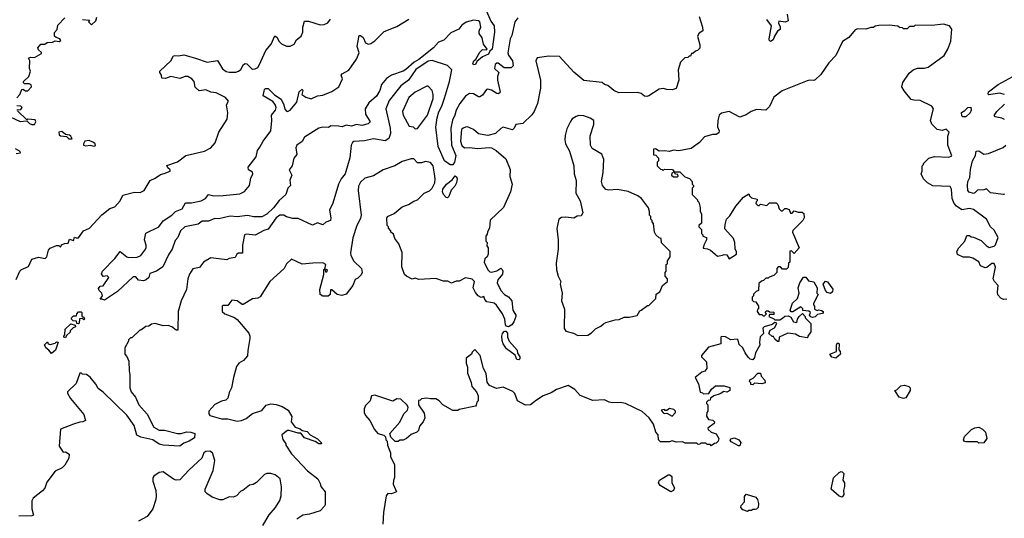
# Model space of a CAD drawing. Extents: x 2386423 to 2568864, y 578392 to 761999.
# Tile 213 of 256: x 2416781 to 2424362, y 707691 to 711531. Entities that reach past the tile are written whole.
import ezdxf

# ---------------------------------------------------------------- set-up
doc = ezdxf.new("R2010")
doc.units = 0

msp = doc.modelspace()

# ---------------------------------------------------------------- linework, layer by layer
at = {"layer": '0CON05XD'}
for points in [[(2420368.1, 711615), (2420409.4, 711519.4), (2420434.2, 711485), (2420436.9, 711435), (2420420, 711305), (2420401.2, 711288.8), (2420391.2, 711265), (2420345.7, 711244.3), (2420301.7, 711208.3), (2420290, 711185), (2420275, 711182.5), (2420270, 711195), (2420277.5, 711215), (2420293.3, 711226.7), (2420325, 711281.4), (2420345, 711301.2), (2420375, 711300), (2420380, 711305), (2420353, 711343), (2420340.9, 711390.9), (2420317.8, 711425), (2420318.1, 711445), (2420331.1, 711475), (2420324.4, 711514.4), (2420312.9, 711522.9), (2420275, 711526.9), (2420218.2, 711511.8), (2420185, 711490), (2420161.7, 711458.3), (2420100.9, 711429.1), (2420045.8, 711374.2), (2420005, 711357.5), (2419966.6, 711313.4), (2419855, 711226), (2419819.5, 711205), (2419755, 711147.9), (2419735, 711135.5), (2419645, 711104.2), (2419605, 711079.2), (2419567.8, 711032.2), (2419554.6, 710985), (2419527.2, 710942.8), (2419469.7, 710890.3), (2419440.8, 710845), (2419444.2, 710804.2), (2419478.8, 710745), (2419465, 710730), (2419415, 710717.5), (2419375, 710724.4), (2419335, 710712.5), (2419295, 710720), (2419265, 710705.7), (2419235, 710712.5), (2419177, 710713), (2419158.3, 710701.7), (2419115, 710702.5), (2419085, 710696), (2418975, 710626.2), (2418955, 710592.5), (2418915.6, 710564.4), (2418908.1, 710545), (2418915, 710492.5), (2418892.5, 710465), (2418880, 710405), (2418855.8, 710375), (2418876, 710335), (2418861.2, 710295), (2418866.7, 710255), (2418846.4, 710233.6), (2418830, 710185), (2418780.3, 710139.7), (2418735, 710083.3), (2418685, 710034.5), (2418645, 710011.9), (2418585, 710013.5), (2418535, 710024.4), (2418455, 710011.8), (2418401.7, 710018.3), (2418315, 709998.1), (2418285, 710000), (2418235, 709980), (2418185, 709978.8), (2418155, 709956.2), (2418053.8, 709936.2), (2418020, 709905), (2417998, 709855), (2417978.6, 709831.4), (2417954.3, 709765), (2417928.6, 709725), (2417882.7, 709627.3), (2417835, 709593.8), (2417783.6, 709576.4), (2417776.7, 709545), (2417755, 709526.7), (2417735, 709521.2), (2417695, 709524), (2417675, 709550), (2417655, 709550), (2417535, 709438.1), (2417435, 709370), (2417415, 709380), (2417400, 709380), (2417420, 709405), (2417412.5, 709425), (2417392.5, 709445), (2417388.3, 709461.7), (2417401.7, 709478.3), (2417425, 709482.5), (2417466.7, 709545), (2417455, 709557.5), (2417423, 709553), (2417410, 709575), (2417418.8, 709595), (2417515, 709692.5)], [(2422013.3, 711555), (2422037.5, 711475), (2422040, 711445), (2422013.6, 711426.4), (2422000, 711405), (2422017, 711337), (2422017, 711313), (2422000, 711295), (2421985, 711290), (2421965, 711270), (2421955, 711270), (2421945, 711250), (2421935, 711250), (2421925, 711240), (2421901.7, 711238.3), (2421870, 711205), (2421850, 711145), (2421857.5, 711065), (2421835, 711002.5), (2421805, 710990), (2421765, 710992.5), (2421735, 711002.5), (2421705, 710997.5), (2421625.7, 710944.3), (2421609.7, 710940.3), (2421591.9, 710941.9), (2421565, 710962.5), (2421541.7, 710971.7), (2421395, 710967.5), (2421357, 710987), (2421310, 711025), (2421285, 711032.5), (2421265, 711047.5), (2421125, 711063.3), (2421048.3, 711128.3), (2420937, 711247), (2420855, 711250), (2420765, 711236.7), (2420754, 711215), (2420790, 711065), (2420790, 711005), (2420768.8, 710885), (2420743.3, 710825), (2420725, 710797.5), (2420655, 710732.5), (2420600, 710725), (2420587.5, 710695), (2420575, 710682.5), (2420505, 710704), (2420485.7, 710694.3), (2420445, 710653.8), (2420385, 710640), (2420355, 710643.3), (2420315, 710653.3), (2420275, 710686.2), (2420230, 710705), (2420215, 710703.8), (2420195, 710696.7), (2420183.3, 710685), (2420176.2, 710595), (2420185, 710563.3), (2420205, 710543.8), (2420243.6, 710546.4), (2420305, 710538.8), (2420395, 710546), (2420415, 710543.3), (2420450, 710525), (2420525, 710460), (2420556.4, 710376.4), (2420553.9, 710323.9), (2420572.5, 710265), (2420560, 710205), (2420507.5, 710085), (2420403, 709987), (2420397.5, 709925), (2420383, 709897), (2420381.7, 709878.3), (2420370, 709865), (2420370, 709825), (2420380, 709815), (2420378.3, 709788.3), (2420387.5, 709775), (2420387.5, 709725), (2420380, 709705), (2420361.7, 709688.3), (2420357.5, 709665), (2420386.2, 709605), (2420400.5, 709590.5), (2420415, 709586.2), (2420453.9, 709596.1), (2420485, 709616.7), (2420497, 709607), (2420502, 709595), (2420497.7, 709572.3), (2420461.7, 709528.3), (2420456.7, 709505), (2420485, 709444.3), (2420515, 709414.2), (2420545.9, 709395.9), (2420570, 709365), (2420579.2, 709295), (2420602, 709255), (2420602, 709245), (2420587.1, 709205), (2420569.7, 709180.3), (2420545, 709166.7), (2420530, 709170), (2420522.2, 709182.2), (2420516.4, 709225), (2420498.9, 709265), (2420452.7, 709332.7), (2420435, 709347.1), (2420378.6, 709358.6), (2420362.5, 709375), (2420355, 709400), (2420335, 709392.5), (2420312.5, 709405), (2420289.5, 709429.5), (2420274, 709465), (2420283.3, 709515), (2420265, 709533.3), (2420215, 709542.5), (2420165, 709517.5), (2420143, 709517), (2420105, 709502.5), (2420076.7, 709516.7), (2420045, 709517.5), (2419985, 709537.5), (2419855, 709530), (2419825, 709540), (2419803.6, 709533.6), (2419760, 709555), (2419745, 709570), (2419723, 709627), (2419727, 709737), (2419700, 709805), (2419670, 709845), (2419658.3, 709878.3), (2419640, 709895), (2419640, 709905), (2419620, 709925), (2419620, 709935), (2419610, 709945), (2419608.3, 710001.7), (2419613.6, 710016.4), (2419665, 710037.5), (2419725, 710090), (2419775, 710106.7), (2419815, 710133.3), (2419845, 710143.3), (2419896.2, 710195), (2419935.7, 710214.3), (2419956, 710235), (2419976.7, 710275), (2419980.5, 710305), (2419975.7, 710344.3), (2419965.6, 710405), (2419945, 710432), (2419905, 710440), (2419875, 710430), (2419845, 710430), (2419815, 710460), (2419795, 710460), (2419725, 710440), (2419670, 710405), (2419580, 710375), (2419505, 710327.5), (2419438.3, 710311.7), (2419405, 710280), (2419390.7, 710249.3), (2419386.7, 710215), (2419410, 710025), (2419405, 710000), (2419376.7, 709945), (2419345, 709850), (2419328.8, 709735), (2419331.2, 709715), (2419355, 709672.5), (2419412.5, 709615), (2419417.5, 709585), (2419410, 709565), (2419385, 709540), (2419365, 709530), (2419347, 709483), (2419295, 709417.5), (2419261.7, 709408.3), (2419225, 709413.8), (2419185, 709450), (2419175, 709450), (2419172.5, 709415), (2419157, 709403), (2419115, 709402.5), (2419093.6, 709413.6), (2419093, 709453), (2419121.7, 709568.3), (2419122.5, 709607.5), (2419130, 709610), (2419135, 709590), (2419145, 709590), (2419150, 709605), (2419130, 709610), (2419137.5, 709645), (2419115, 709657.5), (2419037, 709657), (2418955, 709647.5), (2418873, 709687), (2418835, 709650), (2418817.5, 709615), (2418706.7, 709515), (2418633, 709397), (2418615, 709387.5), (2418575, 709382.5), (2418503, 709337), (2418495, 709336.7), (2418455.6, 709365.6), (2418415, 709370), (2418385, 709330), (2418345, 709330), (2418340, 709325), (2418340, 709285), (2418360, 709265), (2418435, 709237.5), (2418455, 709222.5), (2418545, 709116.7), (2418553.8, 709095), (2418553.8, 709075), (2418537, 708983), (2418536.4, 708943.6), (2418505, 708907.5), (2418467.5, 708885), (2418450.5, 708859.5), (2418426.2, 708775), (2418413.3, 708695), (2418395, 708660), (2418383.6, 708616.4), (2418368.3, 708601.7), (2418335, 708593.3), (2418285, 708566.7), (2418237.5, 708515), (2418237.5, 708495), (2418245, 708482.5), (2418335, 708456), (2418385, 708456.7), (2418455, 708440), (2418490, 708445), (2418525, 708458.8), (2418575, 708497.5), (2418645, 708522.5), (2418678.3, 708561.7), (2418715, 708572.5), (2418757, 708567), (2418801.7, 708551.7), (2418847.5, 708525), (2418877.5, 708475), (2418872.5, 708435), (2418903, 708393), (2418940, 708380), (2418955, 708366.7), (2418995, 708360), (2419016.7, 708335), (2419075, 708302), (2419103.3, 708275), (2419106.2, 708263.8), (2419085, 708264.3), (2419055, 708282), (2418975, 708310.8), (2418946.2, 708346.2), (2418925, 708345.8), (2418855, 708366.7), (2418843, 708367), (2418800, 708335), (2418808.3, 708298.3), (2418830, 708265), (2418830, 708255), (2418875, 708187.5), (2418997, 708057), (2419076.7, 707995), (2419095, 707960), (2419100, 707935), (2419132, 707895), (2419133.3, 707795), (2419128.8, 707785), (2419095, 707747.5), (2419012.5, 707722.5), (2418962.5, 707715), (2418915, 707683.3)], [(2422690, 711575), (2422697, 711523), (2422675, 711512.5), (2422625, 711520), (2422622.5, 711505), (2422636.4, 711476.4), (2422637.5, 711455), (2422617, 711443), (2422592.5, 711405), (2422582.5, 711375), (2422563, 711363), (2422553, 711373), (2422552.5, 711385), (2422570, 711485), (2422533, 711533)], [(2416755, 709530), (2416782.5, 709595), (2416795, 709606.7), (2416849.5, 709630.5), (2416875, 709686.2), (2416925, 709703.3), (2416977.5, 709692.5), (2416990, 709705), (2417002.5, 709755), (2417015, 709772.5), (2417065, 709792.5), (2417081.7, 709791.7), (2417095, 709780), (2417103, 709797), (2417125, 709807.5), (2417155, 709810), (2417165, 709840), (2417195, 709830), (2417203, 709857), (2417215, 709850), (2417235, 709850), (2417272.5, 709905), (2417320, 709925), (2417412.7, 710027.3), (2417475, 710076.7), (2417515, 710090), (2417553.8, 710135), (2417575, 710180), (2417665, 710203.8), (2417709.3, 710200.7), (2417740, 710215), (2417787, 710293), (2417825, 710310), (2417865, 710338.6), (2417893, 710347), (2417940, 710365), (2417940, 710375), (2417920.7, 710390.7), (2417915, 710407.5), (2417995, 710437.5), (2418060, 710485), (2418205, 710518.8), (2418253.3, 710545), (2418285.9, 710584.1), (2418313.8, 710665), (2418378.8, 710765), (2418383.6, 710813.6), (2418373.3, 710875), (2418388.8, 710905), (2418365, 710931.4), (2418295, 710968), (2418253.8, 710973.8), (2418215, 710990.6), (2418163.1, 710983.1), (2418132.6, 711012.6), (2418124, 711055), (2418105.8, 711075), (2418075, 711092.7), (2418055, 711092.7), (2418015, 711078.6), (2417945, 711093.1), (2417905, 711079.4), (2417875, 711080), (2417874, 711105), (2417860, 711125), (2417860, 711135), (2417945, 711213.3), (2417965, 711252.5), (2417975, 711256.7), (2418005, 711252), (2418045, 711260), (2418135.5, 711235.5), (2418225, 711204.4), (2418305, 711216.2), (2418342.8, 711152.8), (2418372.1, 711132.1), (2418395, 711126), (2418445, 711127.5), (2418465, 711134), (2418485, 711148.8), (2418503.8, 711185), (2418516.4, 711193.6), (2418530.5, 711190.5), (2418565, 711156.2), (2418575, 711151.2), (2418595, 711154), (2418615, 711163.8), (2418625, 711180), (2418676.7, 711295), (2418717, 711343), (2418745, 711407.5), (2418762.5, 711395), (2418776.4, 711366.4), (2418797.5, 711345), (2418835, 711326.7), (2418865, 711327.5), (2418895, 711342.5), (2418913.6, 711376.4), (2418947.5, 711405), (2418962.5, 711435), (2418960, 711475), (2418975, 711520), (2419005, 711518.8), (2419095, 711491.2), (2419126.1, 711493.9), (2419153.6, 711506.4), (2419173.3, 711535)], [(2416759.3, 710930.7), (2416782.5, 710955), (2416797, 710993), (2416805, 710996.7), (2416825, 710983.3), (2416845, 710983.8), (2416873.3, 711015), (2416869.3, 711029.3), (2416855, 711037.5), (2416818.3, 711038.3), (2416810, 711045), (2416810, 711055), (2416852.5, 711095), (2416863.3, 711135), (2416857.5, 711155), (2416860, 711215), (2416850, 711235), (2416865, 711242.5), (2416895, 711240), (2416948.3, 711271.7), (2416948.3, 711278.3), (2416925, 711300), (2416920, 711315), (2416945, 711342.5), (2416975, 711342.5), (2416993, 711357), (2417035, 711357.5), (2417055, 711367.5), (2417085, 711362.5), (2417098.3, 711371.7), (2417090, 711385), (2417063, 711393), (2417050, 711405), (2417048.3, 711431.7), (2417070, 711455), (2417075, 711490), (2417130, 711545)], [(2420617.5, 711545), (2420593.3, 711515), (2420569.3, 711410.7), (2420557.5, 711385), (2420540, 711275), (2420545, 711257.5), (2420574.5, 711214.5), (2420581.9, 711175), (2420565, 711159.4), (2420511.2, 711161.2), (2420465, 711196.2), (2420455, 711196.2), (2420441.2, 711185), (2420436.7, 711155), (2420470, 711125), (2420460, 711095), (2420460, 711065), (2420478.8, 710985), (2420480, 710975), (2420472.5, 710965), (2420465, 710960), (2420455, 710963.3), (2420415, 710988.8), (2420385, 710996.2), (2420375, 710992.5), (2420345, 710950), (2420325, 710937.5), (2420315, 710937.5), (2420275, 710960), (2420245, 710962.2), (2420215, 710941.5), (2420171.2, 710885), (2420143.1, 710835), (2420132.5, 710795), (2420113.3, 710756.7), (2420101.6, 710695), (2420105.8, 710565), (2420138.2, 710485), (2420128.1, 710435), (2420115.6, 710414.4), (2420095, 710414.4), (2420052.9, 710445), (2420002.9, 710555), (2419985.3, 710704.7), (2419994.7, 710774.7), (2420007.7, 710822.3), (2420031.5, 710865), (2420052, 710928), (2420090, 711055), (2420107.5, 711145), (2420075, 711177.5), (2419956.4, 711216.4), (2419925, 711210.9), (2419831.7, 711148.3), (2419775, 711066.7), (2419717.1, 711022.9), (2419625, 710910), (2419599.4, 710845), (2419634.3, 710695), (2419635.6, 710654.4), (2419624.3, 710615.7), (2419595, 710598.1), (2419505, 710612.8), (2419435, 710598.4), (2419355, 710592.5), (2419344, 710585), (2419334.4, 710565.6), (2419323, 710467), (2419286.5, 710345), (2419256, 710305), (2419236.2, 710265), (2419191.7, 710118.3), (2419166.7, 710065), (2419175.8, 710005), (2419173.3, 709985), (2419139.3, 709970.7), (2419115, 709952.5), (2419075, 709966), (2419035, 709948.8), (2418925, 710001.2), (2418885, 710001.2), (2418835, 710013.8), (2418815, 710026), (2418785, 710026), (2418756.2, 710005), (2418695, 709916.9), (2418661.1, 709908.9), (2418595, 709870.8), (2418525, 709878.8), (2418512.5, 709875), (2418496.1, 709793.9), (2418496.1, 709733.9), (2418465, 709732.5), (2418452.5, 709725), (2418440.7, 709699.3), (2418395, 709692.5), (2418375, 709681.2), (2418253.6, 709696.4), (2418197, 709663), (2418165, 709623.3), (2418115, 709611.2), (2418088.8, 709571.2), (2418076.7, 709535), (2418065.8, 709454.2), (2418024.2, 709365.8), (2418001.2, 709285), (2418000, 709140), (2417985, 709140), (2417952.5, 709165), (2417925, 709176.7), (2417885, 709173.3), (2417825, 709192.5), (2417795, 709187.5), (2417775, 709170), (2417753, 709167), (2417715, 709140), (2417705, 709140), (2417645, 709080), (2417635, 709080), (2417620, 709065), (2417620, 709055), (2417590, 709005), (2417590, 708955), (2417607, 708937), (2417621.7, 708901.7), (2417623, 708827), (2417630, 708795), (2417630, 708695), (2417640, 708665), (2417673.3, 708623.3), (2417698, 708565), (2417762.9, 708492.9), (2417813.6, 708393.6), (2417855, 708370.8), (2417895, 708370), (2417995.7, 708344.3), (2418025, 708342.9), (2418065, 708357.7), (2418100, 708355), (2418130, 708345), (2418128.3, 708311.7), (2418086.7, 708285), (2418045, 708270), (2418015, 708246.7), (2417885, 708253.1), (2417855, 708261.4), (2417805.4, 708295.4), (2417715, 708316.7), (2417682.2, 708332.2), (2417663.5, 708405), (2417605, 708484.3), (2417423, 708663), (2417385, 708690), (2417367.5, 708725), (2417325, 708777.5), (2417295, 708797.5), (2417265, 708800), (2417258.3, 708808.3), (2417245, 708810), (2417215, 708730), (2417150, 708665), (2417150, 708655), (2417173.6, 708613.6), (2417275, 708490), (2417287, 708443), (2417267, 708433), (2417245, 708432.5), (2417195, 708416.7), (2417095, 708376.7), (2417086.1, 708246.1), (2417115, 708200), (2417135, 708202.5), (2417162.5, 708185), (2417160, 708155), (2417128.8, 708101.2), (2417109.5, 708080.5), (2417054, 708055), (2416991.5, 707968.5), (2416973.9, 707923.9), (2416957.5, 707902.5), (2416886.2, 707845), (2416874.2, 707825.8), (2416874, 707765), (2416887.5, 707715), (2416875, 707708.8), (2416775, 707706.9)], [(2417265, 711533.3), (2417318.3, 711528.3), (2417310, 711515), (2417333, 711493), (2417368.3, 711521.7), (2417375, 711550)], [(2417515, 709692.5), (2417555, 709746.7), (2417605, 709705.8), (2417620.3, 709700.3), (2417685, 709702.5), (2417714.5, 709715.5), (2417746, 709755), (2417754.2, 709775), (2417754.2, 709795), (2417741.4, 709835), (2417752.2, 709887.8), (2417852.9, 709937.1), (2417885, 709982.9), (2417953.6, 710026.4), (2417982, 710055), (2418031.2, 710075), (2418058, 710122), (2418105, 710120), (2418177.5, 710135), (2418211.2, 710155), (2418234.2, 710185.8), (2418275, 710174.2), (2418346.8, 710176.8), (2418475, 710190.6), (2418512.7, 710207.3), (2418549.4, 710255), (2418560.5, 710309.5), (2418577.5, 710345), (2418575, 710357.5), (2418543.8, 710375), (2418540, 710395), (2418602.9, 710475), (2418612.7, 710525), (2418629.9, 710550.1), (2418654.7, 710595.3), (2418715.3, 710674.7), (2418722.2, 710755), (2418719.4, 710795), (2418750, 710835), (2418756.7, 710855), (2418748.5, 710878.5), (2418731.2, 710901.2), (2418656.2, 710945), (2418665, 710992.5), (2418675, 711002.5), (2418695, 711002.5), (2418742.7, 710952.7), (2418795, 710918.8), (2418815.7, 710875), (2418821.9, 710841.9), (2418835, 710826), (2418844.3, 710824.3), (2418865, 710835.8), (2418915.8, 710895), (2418933.3, 710975), (2418955, 710997.5), (2418962.5, 710985), (2418952.5, 710955), (2418983.8, 710935), (2419025, 710922.1), (2419074.2, 710945.8), (2419115, 710949.6), (2419185, 710977.5), (2419238.8, 711015), (2419266.7, 711075), (2419256.7, 711105), (2419263.3, 711115), (2419315, 711142.5), (2419375, 711227.5), (2419395.6, 711275), (2419380, 711325), (2419383.8, 711355), (2419395, 711410), (2419405, 711410), (2419425, 711393.3), (2419442.5, 711352.5), (2419465, 711343.5), (2419485, 711348.5), (2419515, 711367.8), (2419588.3, 711441.7), (2419685, 711480), (2419777.1, 711535)], [(2424382.1, 709377.9), (2424355, 709375.8), (2424336.6, 709386.6), (2424313.2, 709413.2), (2424309.4, 709435), (2424315.7, 709485), (2424285.5, 709515.5), (2424275.8, 709535), (2424294.2, 709625), (2424285, 709653.3), (2424265, 709653.8), (2424228.3, 709621.7), (2424215, 709620), (2424180, 709635), (2424166.4, 709666.4), (2424120, 709695), (2424095, 709702.5), (2424045, 709702.5), (2424001.7, 709721.7), (2423997.5, 709745), (2424012.5, 709775), (2424057.5, 709825), (2424075, 709870), (2424095, 709870), (2424108.3, 709858.3), (2424125, 709857.5), (2424165, 709837.5), (2424185, 709830), (2424222.1, 709792.1), (2424245, 709778), (2424283.9, 709786.1), (2424295, 709797.5), (2424313.8, 709855), (2424285, 709910), (2424257, 709937), (2424225, 709993.8), (2424125, 710068.6), (2424095, 710078.1), (2424035, 710067.1), (2423994.5, 710094.5), (2423976.2, 710116.2), (2423960.5, 710155), (2423955.8, 710225.8), (2423946.1, 710246.1), (2423813, 710253), (2423770, 710275), (2423740, 710305), (2423722.5, 710345), (2423730, 710365), (2423730, 710405), (2423740, 710415), (2423740, 710425), (2423780, 710465), (2423825, 710477.5), (2423935, 710472.5), (2423958.3, 710481.7), (2423927.5, 710565), (2423926.4, 710633.6), (2423937.5, 710665), (2423915, 710688.8), (2423885, 710677.5), (2423846.4, 710686.4), (2423805, 710727.5), (2423793.8, 710755), (2423817.5, 710845), (2423804, 710865), (2423715, 710909.4), (2423665, 710910.5), (2423645, 710917.1), (2423592.4, 710982.4), (2423574.2, 711015), (2423581.1, 711048.9), (2423630.6, 711119.4), (2423660, 711145), (2423695, 711158.8), (2423745, 711156.9), (2423775, 711164.5), (2423898, 711255), (2423926.8, 711303.2), (2423950, 711365), (2423959.3, 711459.3), (2423940, 711485), (2423895, 711496.7), (2423805, 711487.5), (2423675, 711490), (2423665, 711480), (2423631.7, 711478.3), (2423615, 711460), (2423585, 711460), (2423578.3, 711468.3), (2423555, 711470), (2423541.7, 711481.7), (2423475, 711490), (2423397, 711487), (2423368.3, 711481.7), (2423355, 711470), (2423335, 711470), (2423295, 711457.5), (2423235, 711460), (2423215, 711452.5), (2423165.9, 711394.1), (2423117.7, 711362.3), (2423065.5, 711254.5), (2423011.7, 711198.3), (2422950.3, 711109.7), (2422905, 711067.5), (2422895, 711062.5), (2422865, 711066.7), (2422845, 711060), (2422653, 710983), (2422586.7, 710935), (2422555, 710862.5), (2422526.4, 710833.6), (2422455, 710840), (2422412.5, 710825), (2422375, 710798.8), (2422325, 710781.2), (2422245, 710823.3), (2422185, 710811.2), (2422166.7, 710795), (2422156.7, 710755), (2422153.8, 710705), (2422167.5, 710675), (2422165, 710660), (2422145, 710647.5), (2422115, 710646.7), (2422055, 710630), (2422015.7, 710584.3), (2421952, 710538), (2421855, 710522.5), (2421815, 710526.7), (2421785, 710516.7), (2421745, 710522.5), (2421705, 710520), (2421677, 710537), (2421660, 710535), (2421661.7, 710491.7), (2421678.3, 710488.3), (2421700, 710465), (2421700, 710445), (2421690, 710435), (2421690, 710405), (2421715, 710380), (2421728.3, 710378.3), (2421735, 710370), (2421745, 710380), (2421808.3, 710378.3), (2421820, 710360), (2421801.7, 710348.3), (2421800, 710335), (2421815, 710320), (2421845, 710320), (2421850, 710325), (2421848.3, 710338.3), (2421831.7, 710341.7), (2421820, 710360), (2421865, 710360), (2421901.7, 710321.7), (2421938.3, 710308.3), (2421960, 710285), (2421960, 710265), (2421970, 710255), (2421970, 710245), (2421960, 710235), (2421960, 710185), (2422000, 710145), (2422000, 710135), (2422010, 710125), (2422020, 710085), (2422020, 710055), (2422030, 710035), (2422030, 709965), (2422010, 709945), (2422010, 709935), (2422030, 709915), (2422030, 709885), (2422040, 709875), (2422040, 709865), (2422070, 709855), (2422070, 709835), (2422047.5, 709795), (2422042.5, 709772.5), (2422077, 709767), (2422100, 709755), (2422155, 709710), (2422193.3, 709716.7), (2422205, 709722.5), (2422225, 709720), (2422245, 709690), (2422300, 709725), (2422300, 709745), (2422290, 709765), (2422287.5, 709815), (2422277.5, 709845), (2422211.7, 709921.7), (2422212.5, 709955), (2422223.9, 709996.1), (2422248.3, 710021.7), (2422294.3, 710095.7), (2422355, 710163.3), (2422395, 710190), (2422400, 710175), (2422415, 710160), (2422458.3, 710148.3), (2422460, 710135), (2422451.7, 710128.3), (2422450, 710115), (2422465, 710100), (2422475, 710100), (2422485, 710110), (2422535, 710100), (2422555, 710120), (2422605, 710120), (2422618.3, 710108.3), (2422630, 710075), (2422645, 710060), (2422655, 710060), (2422673, 710077), (2422685, 710077.5), (2422705, 710070), (2422715, 710040), (2422728.3, 710041.7), (2422745, 710060), (2422775, 710050), (2422805, 710050), (2422818.3, 710038.3), (2422820, 710005), (2422810, 709985), (2422733, 709907), (2422732.5, 709895), (2422782.5, 709775), (2422745, 709730), (2422725, 709750), (2422711.7, 709748.3), (2422710, 709665), (2422700, 709655), (2422698.3, 709621.7), (2422685, 709610), (2422655, 709610), (2422638.3, 709628.3), (2422621.7, 709628.3), (2422610, 709615), (2422610, 709585), (2422588.3, 709561.7), (2422551.7, 709548.3), (2422545, 709540), (2422525, 709540), (2422508.3, 709521.7), (2422491.7, 709518.3), (2422471.7, 709498.3), (2422470, 709445), (2422451.7, 709438.3), (2422431.7, 709418.3), (2422430, 709405), (2422420, 709395), (2422421.7, 709371.7), (2422431.7, 709361.7), (2422448.3, 709358.3), (2422470, 709325), (2422470, 709305), (2422461.7, 709298.3), (2422460, 709285), (2422475, 709260), (2422495, 709260), (2422505, 709250), (2422515, 709250), (2422530, 709265), (2422521.7, 709278.3), (2422531.7, 709288.3), (2422545, 709290), (2422555, 709280), (2422588.3, 709278.3), (2422588.3, 709261.7), (2422555, 709260), (2422550, 709245), (2422588.3, 709228.3), (2422595, 709220), (2422635, 709220), (2422655, 709232.5), (2422673, 709247), (2422699.3, 709249.3), (2422719.3, 709239.3), (2422740, 709205), (2422765, 709200), (2422770, 709225), (2422782.5, 709245), (2422808.3, 709268.3), (2422830, 709245), (2422830, 709235), (2422871.7, 709191.7), (2422873, 709127), (2422850, 709095), (2422850, 709085), (2422845, 709080), (2422785, 709092.5), (2422755, 709110), (2422696.7, 709116.7), (2422630, 709085), (2422627, 709053), (2422615, 709052.5), (2422595, 709070), (2422585, 709090), (2422575, 709090), (2422550, 709115), (2422560.7, 709139.3), (2422591.7, 709158.3), (2422603.3, 709175), (2422610, 709195), (2422595, 709200), (2422575.9, 709184.1), (2422514.4, 709165.6), (2422503.3, 709155), (2422507.5, 709115), (2422482.2, 709087.8), (2422476.7, 709046.7), (2422480, 709025), (2422446.7, 708965), (2422440, 708930), (2422425, 708912.5), (2422405, 708916.2), (2422390.9, 708930.9), (2422366, 708965), (2422350, 709005), (2422319.8, 709029.8), (2422312.5, 709062.5), (2422305, 709071.2), (2422256.7, 709066.7), (2422215, 709087.5), (2422185, 709090), (2422180, 709085), (2422180, 709035), (2422085, 709010), (2422030, 708945), (2422030, 708935), (2422070, 708895), (2422072.5, 708845), (2422056.4, 708823.6), (2422033, 708817), (2421982.5, 708775), (2422007, 708727), (2422021.7, 708661.7), (2422038.3, 708658.3), (2422045, 708650), (2422087, 708653), (2422107.5, 708685)], [(2424362.5, 710955), (2424324.3, 710964.3), (2424242.5, 710952.5), (2424236.7, 710956.7), (2424240, 710975), (2424315, 711031.9), (2424428.9, 711095)], [(2419825, 710690), (2419845, 710692.5), (2419922, 710795), (2419965.7, 710925), (2419965.7, 710955), (2419956.8, 710986.8), (2419925, 711018.8), (2419915, 711020), (2419825, 710972), (2419777.9, 710932.1), (2419728.8, 710825), (2419734, 710795), (2419780.7, 710710.7), (2419810, 710705), (2419825, 710690)], [(2424363.9, 710763.9), (2424344.1, 710774.1), (2424292.3, 710782.3), (2424283.9, 710793.9), (2424303.8, 710825), (2424365, 710882)], [(2416675, 710797.5), (2416785, 710746.9), (2416835, 710752.5), (2416857, 710733), (2416875, 710724), (2416896.1, 710723.9), (2416906, 710745), (2416899.4, 710759.4), (2416845, 710765.8), (2416835, 710760), (2416765, 710830)], [(2416758.3, 710838.3), (2416789.3, 710840.7), (2416800, 710855), (2416790, 710865), (2416758.3, 710868.3)], [(2424065, 710782.5), (2424043.6, 710783.6), (2424035, 710790), (2424033.8, 710816.2), (2424059.3, 710830.7), (2424082.5, 710855), (2424105, 710857.5), (2424107.5, 710835), (2424100, 710815), (2424065, 710782.5)], [(2421078.3, 709098.3), (2421155, 709102.5), (2421185, 709120), (2421215, 709150), (2421255, 709170), (2421275, 709190), (2421295, 709200), (2421365, 709220), (2421397, 709223), (2421435, 709240), (2421475, 709240), (2421535, 709252.5), (2421555, 709290), (2421567, 709293), (2421615, 709330), (2421625, 709330), (2421680, 709385), (2421681.7, 709418.3), (2421710, 709435), (2421730, 709485), (2421770, 709515), (2421770, 709535), (2421750, 709555), (2421750, 709585), (2421760, 709595), (2421760, 709645), (2421768.3, 709651.7), (2421770, 709675), (2421790, 709705), (2421790, 709745), (2421721.7, 709811.7), (2421720, 709845), (2421705, 709850), (2421680, 709875), (2421670, 709895), (2421661.7, 709961.7), (2421650, 709975), (2421650, 709985), (2421640, 709995), (2421640, 710015), (2421630, 710025), (2421630, 710055), (2421621.7, 710081.7), (2421570, 710155), (2421540, 710175), (2421465, 710207.5), (2421385, 710222.5), (2421315, 710217.5), (2421293, 710223), (2421267.5, 710255), (2421260, 710285), (2421273.3, 710355), (2421280, 710455), (2421262.5, 710495), (2421188.3, 710538.3), (2421176.2, 710565), (2421172.7, 710637.3), (2421201.2, 710725), (2421202.5, 710755), (2421173.9, 710773.9), (2421125, 710791.2), (2421086.4, 710793.6), (2421065, 710786.7), (2421035, 710767.5), (2421021.7, 710748.3), (2420995, 710690), (2420980.7, 710639.3), (2420977.5, 710605), (2420983.3, 710575), (2421015, 710520), (2421046.7, 710405), (2421050, 710345), (2421067, 710293), (2421063.3, 710195), (2421097.5, 710135), (2421117.5, 710045), (2421105, 710020), (2421073, 710017), (2421047, 710003), (2420985, 710010), (2420953, 710007), (2420932.5, 709995), (2420917, 709923), (2420926.7, 709835), (2420926.7, 709765), (2420912.5, 709655), (2420913.3, 709605), (2420927.5, 709555), (2420947.5, 709515), (2420943.3, 709495), (2420957.5, 709425), (2420953, 709367), (2420977, 709303), (2420973, 709153), (2420985, 709132.5), (2421045, 709117.5), (2421078.3, 709098.3)], [(2417185, 710613.3), (2417176.2, 710635), (2417165, 710642.5), (2417135, 710647.5), (2417105, 710669.2), (2417083.3, 710665), (2417086.2, 710645), (2417095, 710636.2), (2417141.7, 710631.7), (2417160, 710615), (2417185, 710613.3)], [(2417355, 710556.2), (2417365, 710563.3), (2417362, 710575), (2417350, 710585), (2417315, 710600.6), (2417283, 710597), (2417272.5, 710575), (2417272.5, 710565), (2417289.3, 710559.3), (2417325, 710564), (2417355, 710556.2)], [(2416755, 710500), (2416786.7, 710505), (2416785, 710516.7), (2416747.7, 710537.7)], [(2424365, 710187.5), (2424355, 710183.8), (2424255, 710196.7), (2424225, 710227.5), (2424205, 710220), (2424155, 710218), (2424135, 710196.7), (2424125, 710193.8), (2424091.7, 710201.7), (2424082.5, 710215), (2424078, 710255), (2424082, 710285), (2424098, 710315), (2424102.7, 710377.3), (2424117, 710443), (2424140, 710485), (2424145, 710520), (2424165, 710522.5), (2424205, 710496.7), (2424240.7, 710500.7), (2424352.4, 710547.6), (2424375, 710564.3)], [(2420075, 710158.8), (2420065, 710161.2), (2420044.2, 710184.2), (2420036.2, 710205), (2420038.5, 710225), (2420067.8, 710265), (2420111.3, 710298.7), (2420135, 710327.5), (2420145, 710321.2), (2420150, 710305), (2420143.3, 710275), (2420131.4, 710248.6), (2420102.4, 710217.6), (2420085, 710170), (2420075, 710158.8)], [(2422885, 709237.5), (2422871.7, 709241.7), (2422862.5, 709255), (2422870, 709275), (2422857, 709287), (2422811.7, 709291.7), (2422810, 709305), (2422795, 709320), (2422735, 709280), (2422721.7, 709281.7), (2422713.6, 709293.6), (2422731.7, 709348.3), (2422770, 709385), (2422782.5, 709425), (2422773.8, 709465), (2422787.5, 709505), (2422815, 709547.5), (2422835, 709547.5), (2422855, 709520), (2422895, 709512.5), (2422922.5, 709465), (2422920, 709425), (2422930, 709415), (2422892.5, 709345), (2422892.5, 709335), (2422900, 709325), (2422901.7, 709301.7), (2422922.5, 709292.5), (2422935, 709297.5), (2422955, 709292.5), (2422967.5, 709285), (2422967.5, 709275), (2422961.7, 709268.3), (2422925, 709260), (2422905, 709242.5), (2422885, 709237.5)], [(2423025, 709421.4), (2422999.1, 709429.1), (2422985.6, 709445.6), (2422968.8, 709495), (2422985, 709518), (2423001.2, 709511.2), (2423041.1, 709455), (2423040.6, 709435), (2423025, 709421.4)], [(2417235, 709190), (2417221.7, 709191.7), (2417218.3, 709208.3), (2417191.7, 709211.7), (2417180, 709225), (2417180, 709235), (2417195, 709250), (2417218.3, 709251.7), (2417220, 709265), (2417235, 709280), (2417255, 709280), (2417260, 709275), (2417260, 709245), (2417275, 709240), (2417280, 709225), (2417275, 709220), (2417265, 709230), (2417241.7, 709228.3), (2417240, 709195), (2417235, 709190)], [(2417135, 709080), (2417120, 709085), (2417120, 709095), (2417130, 709105), (2417131.7, 709148.3), (2417175, 709190), (2417208.3, 709178.3), (2417210, 709165), (2417191.7, 709158.3), (2417170, 709135), (2417170, 709125), (2417141.7, 709098.3), (2417135, 709080)], [(2420625, 708912.5), (2420610, 708915), (2420596.7, 708946.7), (2420530, 708995), (2420504, 709035), (2420495, 709060), (2420493.3, 709095), (2420498, 709115), (2420515, 709133.3), (2420525, 709132.5), (2420537, 709117), (2420536.7, 709085), (2420548.8, 709055), (2420611.2, 708985), (2420613.3, 708963.3), (2420632.5, 708935), (2420631.7, 708918.3), (2420625, 708912.5)], [(2417025, 708960), (2417006.4, 708986.4), (2416983.6, 709003.6), (2416973, 709027), (2416995, 709050), (2417000, 709035), (2417015, 709030), (2417055, 709040), (2417065, 709050), (2417078.3, 709048.3), (2417056.7, 708985), (2417025, 708960)], [(2422107.5, 708685), (2422138.3, 708711.7), (2422205, 708712.5), (2422248.3, 708698.3), (2422250, 708675), (2422225, 708662.5), (2422203, 708667), (2422175, 708650), (2422126.7, 708633.3), (2422100, 708615), (2422098.3, 708601.7), (2422081.7, 708598.3), (2422070, 708585), (2422070, 708575), (2422080, 708565), (2422080, 708515), (2422072.5, 708505), (2422068.3, 708478.3), (2422085, 708452.5), (2422117, 708447), (2422130, 708435), (2422128.3, 708421.7), (2422080, 708385), (2422082.5, 708375), (2422104.1, 708354.1), (2422145, 708341.2), (2422163.3, 708305), (2422160, 708285), (2422145, 708270), (2422131.7, 708268.3), (2422105, 708250), (2422098.3, 708258.3), (2422075, 708260), (2422065, 708270), (2422025, 708270), (2422018.3, 708261.7), (2422005, 708260), (2421995, 708270), (2421905, 708270), (2421885, 708280), (2421835, 708277.5), (2421805, 708287.5), (2421785, 708280), (2421715, 708280), (2421700, 708295), (2421696.2, 708335), (2421680, 708355), (2421660, 708415), (2421626.7, 708465), (2421575, 708513.3), (2421445, 708576.2), (2421405, 708583.3), (2421345, 708580), (2421320, 708585), (2421285, 708602.5), (2421195, 708598.8), (2421097.7, 708637.7), (2421055, 708683.3), (2421005, 708713.8), (2420915, 708684), (2420872.6, 708657.4), (2420811.2, 708635), (2420759.7, 708600.3), (2420715, 708563.8), (2420675, 708562), (2420614, 708595), (2420592.4, 708652.4), (2420577.6, 708667.6), (2420505, 708700.8), (2420451.7, 708691.7), (2420397.5, 708715), (2420380.7, 708740.7), (2420373.3, 708805), (2420353.3, 708845), (2420326.7, 708945), (2420285, 708990), (2420265, 708970), (2420260, 708955), (2420220, 708925), (2420220, 708885), (2420230, 708855), (2420228.3, 708808.3), (2420257, 708737), (2420262.5, 708705), (2420297.5, 708665), (2420310, 708635), (2420310, 708595), (2420300, 708585), (2420297, 708563), (2420290, 708555), (2420165, 708530), (2420155, 708520), (2420115, 708520), (2420040, 708565), (2420010, 708595), (2419985, 708610), (2419945, 708610), (2419915, 708617.5), (2419875, 708610), (2419865, 708600), (2419851.7, 708598.3), (2419852.5, 708565), (2419895, 708500), (2419900, 708465), (2419887, 708433), (2419858.3, 708401.7), (2419852.5, 708367.5), (2419840, 708355), (2419795, 708337.5), (2419760, 708305), (2419735, 708292.5), (2419708.3, 708291.7), (2419695, 708282.5), (2419673, 708283), (2419661.7, 708291.7), (2419640, 708315), (2419630, 708345), (2419709.3, 708430.7), (2419740, 708495), (2419767.5, 708525), (2419772.5, 708545), (2419763.6, 708563.6), (2419715, 708607.5), (2419685, 708610), (2419655, 708592.5), (2419515, 708640), (2419490, 708635), (2419480, 708595), (2419445, 708560), (2419432.5, 708535), (2419432.5, 708505), (2419443, 708483), (2419477.5, 708445), (2419512.5, 708375), (2419540, 708345), (2419585, 708330), (2419598.3, 708318.3), (2419600, 708295), (2419610, 708285), (2419612.5, 708255), (2419637.5, 708195), (2419637.5, 708165), (2419667.5, 708105), (2419667.5, 708005), (2419658.3, 707981.7), (2419657.5, 707955), (2419682.5, 707895), (2419645, 707878.8), (2419615, 707882.5), (2419602.5, 707865), (2419583.3, 707736.7), (2419577.5, 707645)], [(2423065, 708923.3), (2423035, 708932.5), (2423020, 708955), (2423070, 708975), (2423070, 709025), (2423075, 709040), (2423085, 709040), (2423090, 709035), (2423088.3, 708988.3), (2423097.5, 708975), (2423100, 708955), (2423065, 708923.3)], [(2422425, 708720), (2422411.7, 708721.7), (2422410, 708735), (2422400, 708745), (2422401.7, 708758.3), (2422429.3, 708770.7), (2422465, 708810), (2422485, 708810), (2422490, 708785), (2422517.5, 708755), (2422520, 708735), (2422495, 708727.5), (2422438.3, 708731.7), (2422425, 708720)], [(2423585, 708613.3), (2423552.5, 708625), (2423520, 708675), (2423535, 708680), (2423565, 708710), (2423595, 708716.7), (2423627.5, 708705), (2423636.7, 708695), (2423636.4, 708676.4), (2423605, 708620), (2423585, 708613.3)], [(2421805, 708477.5), (2421830, 708505), (2421830, 708515), (2421818.3, 708528.3), (2421785, 708537.5), (2421765, 708520), (2421751.7, 708521.7), (2421745, 708530), (2421720, 708525), (2421735, 708502.5), (2421745, 708497.5), (2421765, 708500), (2421805, 708477.5)], [(2424165, 708270), (2424155, 708280), (2424065, 708280), (2424055, 708282.5), (2424047.5, 708295), (2424055, 708320), (2424110, 708375), (2424135, 708387.5), (2424165, 708392.5), (2424195, 708377.5), (2424216.7, 708355), (2424226.7, 708305), (2424205, 708272.5), (2424165, 708270)], [(2422325, 708250), (2422315, 708250), (2422259.5, 708279.5), (2422251.7, 708291.7), (2422255.9, 708304.1), (2422285, 708311.9), (2422319.2, 708295), (2422334.3, 708275), (2422325, 708250)], [(2418653.1, 707635), (2418702.4, 707717.6), (2418752, 707775), (2418783, 707827), (2418794.2, 707865), (2418797.3, 707932.7), (2418786, 707995), (2418747.5, 708025), (2418715, 708036.2), (2418685, 708036.7), (2418665, 708027.5), (2418604.3, 707965.7), (2418579.5, 707950.5), (2418550, 707945), (2418500, 707905), (2418485, 707900), (2418450, 707865), (2418425, 707852.5), (2418393, 707857), (2418345, 707832.5), (2418323, 707833), (2418263, 707853), (2418221.7, 707881.7), (2418210, 707895), (2418210, 707915), (2418271.7, 708058.3), (2418283.8, 708135), (2418266.2, 708195), (2418245, 708207.5), (2418215, 708206), (2418200, 708195), (2418183.3, 708155), (2418085, 708063.3), (2418015, 707986.7), (2417986.4, 707983.6), (2417965, 707991.2), (2417885, 708050), (2417855, 708043.8), (2417814.1, 708015.9), (2417807, 708003), (2417806.4, 707976.4), (2417830, 707905), (2417833.3, 707865), (2417828.8, 707835), (2417806.7, 707765), (2417762.5, 707705), (2417695, 707670)], [(2421795, 707894), (2421712.7, 707942.7), (2421700, 707965), (2421707.5, 707985), (2421775, 708026.2), (2421786, 708026), (2421801.7, 708011.7), (2421803.1, 707965), (2421824, 707925), (2421815.9, 707904.1), (2421795, 707894)], [(2423115, 707852.5), (2423091.7, 707861.7), (2423030, 707915), (2423047.5, 708002.5), (2423090, 708045), (2423105, 708052.5), (2423115, 708050), (2423127.5, 708035), (2423120, 707985), (2423132.5, 707965), (2423132.5, 707935), (2423123.3, 707905), (2423126.2, 707875), (2423115, 707852.5)], [(2422385, 707742.5), (2422350, 707755), (2422332.5, 707775), (2422335, 707790), (2422361.7, 707818.3), (2422360.7, 707859.3), (2422375, 707877.5), (2422450, 707855), (2422462.5, 707835), (2422470, 707805), (2422466.7, 707775), (2422455, 707762.5), (2422445, 707757.5), (2422425, 707760), (2422415, 707750), (2422395, 707750), (2422385, 707742.5)]]:
    msp.add_lwpolyline(points, dxfattribs=at)

doc.saveas('drawing.dxf')
